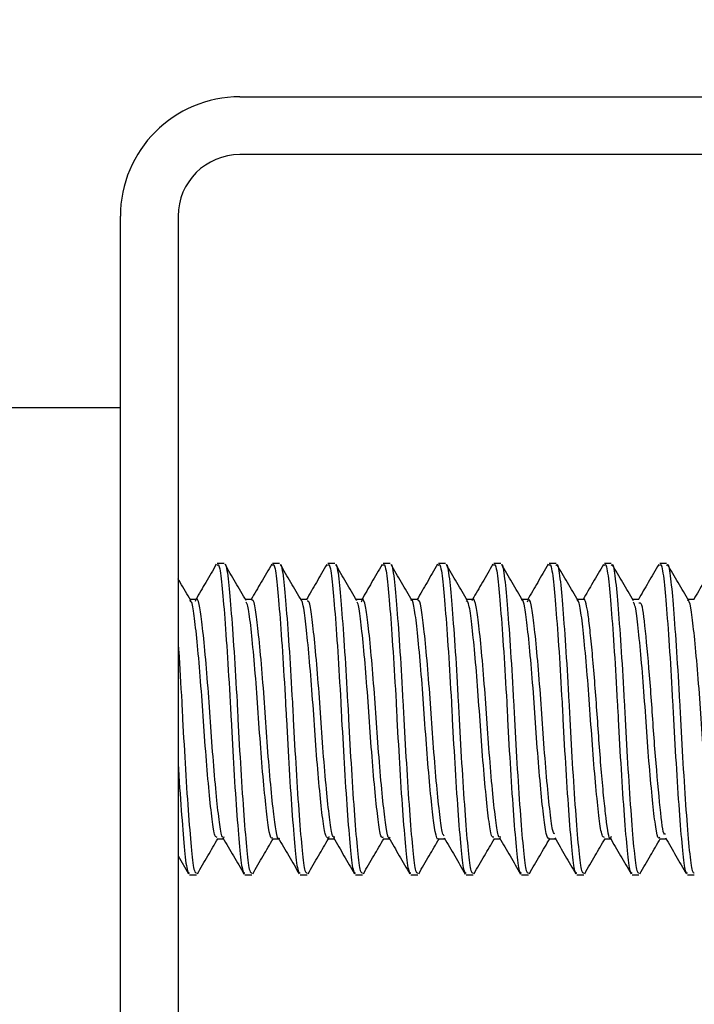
# Model space of a CAD drawing. Header units: inches. Extents: x 0.2 to 10.8, y 0.2 to 8.2.
# Tile 28 of 58: x 4.5016 to 4.5298, y 6.7457 to 6.7869. Entities that reach past the tile are written whole.
import ezdxf

# ---------------------------------------------------------------- set-up
doc = ezdxf.new("R2010")
doc.units = ezdxf.units.IN
doc.header["$MEASUREMENT"] = 0
doc.layers.add('DIMENSIONS', color=140, linetype='Continuous', lineweight=25)
doc.styles.add('SLDTEXTSTYLE0', font='TXT', dxfattribs={"width": 0.7})
doc.dimstyles.new('SLDDIMSTYLE1', dxfattribs={"dimtxt": 0.084961, "dimasz": 0.13, "dimexe": 0, "dimexo": 0.0625, "dimgap": 0.02124, "dimtad": 0, "dimtih": 1, "dimtoh": 1, "dimlfac": 24, "dimrnd": 1e-09, "dimzin": 12, "dimdsep": 46, "dimtxsty": 'SLDTEXTSTYLE0', "dimsah": 1, "dimcen": 0.09, "dimadec": 0, "dimazin": 3, "dimtfac": 1, "dimtofl": 0, "dimtmove": 0, "dimatfit": 3, "dimfxl": 0, "dimfrac": 2, "dimtolj": 1, "dimtzin": 12, "dimarcsym": 0})

# ---------------------------------------------------------------- blocks, each defined once
blk = doc.blocks.new('_D_7')
at = {"layer": 'DIMENSIONS'}
for p, q in [((2.974581, 6.828702), (2.974581, 7.281745)), ((4.609998, 6.828702), (4.609998, 7.281745)), ((2.974581, 7.156745), (3.511074, 7.156745)), ((3.626198, 7.156745), (3.597668, 7.156745)), ((3.597668, 7.156745), (3.597668, 7.021714)), ((3.949346, 7.156745), (3.977877, 7.156745)), ((3.977877, 7.156745), (3.977877, 7.021714)), ((4.609998, 7.156745), (4.064471, 7.156745)), ((3.597668, 7.021714), (3.626198, 7.021714)), ((3.977877, 7.021714), (3.949346, 7.021714))]:
    blk.add_line(p, q, dxfattribs=at)
for points in [[(2.974581, 7.156745), (3.104581, 7.136745), (3.104581, 7.176745)], [(4.609998, 7.156745), (4.479998, 7.176745), (4.479998, 7.136745)]]:
    blk.add_solid(points, dxfattribs=at)
at = {"layer": 'DIMENSIONS', "char_height": 0.0833333, "attachment_point": 1, "style": 'SLDTEXTSTYLE0'}
for s, insert in [('39.25', (3.626198, 7.283187)), ('997.0', (3.626198, 7.129136))]:
    blk.add_mtext(s, dxfattribs=dict(at, insert=insert))

msp = doc.modelspace()

# ---------------------------------------------------------------- linework, layer by layer
for p, q in [((4.510831, 6.783702), (4.604998, 6.783702)), ((4.604998, 6.781285), (4.510831, 6.781285)), ((4.505831, 6.684535), (4.505831, 6.778702)), ((4.508248, 6.778702), (4.508248, 6.684535)), ((4.505831, 6.770681), (4.500623, 6.770681)), ((4.510172, 6.764171), (4.509882, 6.764171)), ((4.512487, 6.764171), (4.512197, 6.764171)), ((4.514801, 6.764171), (4.514512, 6.764171)), ((4.517116, 6.764171), (4.516827, 6.764171)), ((4.519431, 6.764171), (4.519142, 6.764171)), ((4.521746, 6.764171), (4.521456, 6.764171)), ((4.524061, 6.764171), (4.523771, 6.764171)), ((4.526375, 6.764171), (4.526086, 6.764171)), ((4.52869, 6.764171), (4.528401, 6.764171)), ((4.509014, 6.762667), (4.50875, 6.762667)), ((4.511329, 6.762667), (4.511065, 6.762667)), ((4.513644, 6.762667), (4.51338, 6.762667)), ((4.515958, 6.762667), (4.515695, 6.762667)), ((4.518273, 6.762667), (4.518009, 6.762667)), ((4.520588, 6.762667), (4.520324, 6.762667)), ((4.522903, 6.762667), (4.522639, 6.762667)), ((4.525217, 6.762667), (4.524954, 6.762667)), ((4.527533, 6.762667), (4.527268, 6.762667)), ((4.529847, 6.762667), (4.529583, 6.762667)), ((4.514561, 6.75275), (4.514537, 6.752682)), ((4.509882, 6.752653), (4.510146, 6.752653)), ((4.512197, 6.752653), (4.512461, 6.752653)), ((4.514512, 6.752653), (4.514776, 6.752653)), ((4.516826, 6.752653), (4.51709, 6.752653)), ((4.519141, 6.752653), (4.519405, 6.752653)), ((4.521456, 6.752653), (4.52172, 6.752653)), ((4.523771, 6.752653), (4.524035, 6.752653)), ((4.526086, 6.752653), (4.52635, 6.752653)), ((4.528401, 6.752653), (4.528665, 6.752653)), ((4.508248, 6.751937), (4.508685, 6.751184)), ((4.508725, 6.75115), (4.509014, 6.75115)), ((4.51104, 6.75115), (4.511329, 6.75115)), ((4.513355, 6.75115), (4.513644, 6.75115)), ((4.515669, 6.75115), (4.515959, 6.75115)), ((4.517984, 6.75115), (4.518274, 6.75115)), ((4.520299, 6.75115), (4.520588, 6.75115)), ((4.522614, 6.75115), (4.522903, 6.75115)), ((4.524929, 6.75115), (4.525218, 6.75115)), ((4.527243, 6.75115), (4.527533, 6.75115)), ((4.529558, 6.75115), (4.529848, 6.75115))]:
    msp.add_line(p, q)
for radius in [0.005, 0.002583]:
    msp.add_arc((4.510831, 6.778702), radius, 90, 180)
for points, knots in [([(4.509845, 6.76414), (4.509698, 6.763888), (4.509413, 6.763397), (4.509127, 6.762906), (4.508989, 6.762667)], [0, 0, 0, 0, 0.5144402, 1, 1, 1, 1]), ([(4.509882, 6.76409), (4.509896, 6.764112), (4.509953, 6.764205), (4.510051, 6.763612), (4.510165, 6.762363), (4.510298, 6.760534), (4.510398, 6.758868), (4.510485, 6.75719), (4.510578, 6.755503), (4.51071, 6.753555), (4.510833, 6.75208), (4.510936, 6.751234), (4.51101, 6.751231), (4.51104, 6.751231)], [0, 0, 0, 0, 0.034586, 0.142153, 0.249681, 0.357186, 0.46475, 0.49998, 0.604499, 0.711996, 0.819565, 0.927082, 1, 1, 1, 1]), ([(4.51021, 6.764129), (4.510211, 6.76413), (4.510255, 6.764177), (4.51034, 6.76359), (4.510454, 6.762369), (4.510587, 6.760533), (4.510687, 6.758869), (4.510774, 6.75719), (4.510867, 6.755503), (4.511, 6.753555), (4.511123, 6.75208), (4.511226, 6.751234), (4.511299, 6.751231), (4.511329, 6.751231)], [0, 0, 0, 0, 0.002695, 0.113815, 0.224895, 0.335952, 0.447069, 0.483463, 0.591434, 0.702482, 0.813604, 0.924673, 1, 1, 1, 1]), ([(4.511091, 6.762623), (4.510944, 6.762875), (4.51065, 6.76338), (4.510357, 6.763885), (4.51021, 6.764138)], [0, 0, 0, 0, 0.499614, 1, 1, 1, 1]), ([(4.512162, 6.764143), (4.512015, 6.763891), (4.511729, 6.763399), (4.511443, 6.762907), (4.511304, 6.762667)], [0, 0, 0, 0, 0.512491, 1, 1, 1, 1]), ([(4.512197, 6.76409), (4.512211, 6.764112), (4.512268, 6.764205), (4.512366, 6.763612), (4.512479, 6.762363), (4.512612, 6.760534), (4.512713, 6.758868), (4.5128, 6.75719), (4.512893, 6.755503), (4.513025, 6.753555), (4.513148, 6.75208), (4.513251, 6.751234), (4.513325, 6.751231), (4.513355, 6.751231)], [0, 0, 0, 0, 0.034586, 0.142153, 0.249681, 0.357186, 0.46475, 0.49998, 0.604499, 0.711996, 0.819565, 0.927082, 1, 1, 1, 1]), ([(4.512526, 6.764129), (4.512526, 6.76413), (4.512571, 6.764177), (4.512655, 6.763589), (4.512769, 6.762369), (4.512902, 6.760532), (4.513002, 6.758869), (4.513089, 6.75719), (4.513182, 6.755503), (4.513314, 6.753555), (4.513437, 6.75208), (4.513541, 6.751234), (4.513614, 6.751231), (4.513644, 6.751231)], [0, 0, 0, 0, 0.002171, 0.113349, 0.224487, 0.335603, 0.446778, 0.483191, 0.591219, 0.702326, 0.813506, 0.924634, 1, 1, 1, 1]), ([(4.513406, 6.762621), (4.513259, 6.762874), (4.512966, 6.763379), (4.512672, 6.763884), (4.512526, 6.764137)], [0, 0, 0, 0, 0.499613, 1, 1, 1, 1]), ([(4.514472, 6.764135), (4.514325, 6.763883), (4.514041, 6.763394), (4.513756, 6.762904), (4.513618, 6.762667)], [0, 0, 0, 0, 0.514732, 1, 1, 1, 1]), ([(4.514512, 6.76409), (4.514526, 6.764112), (4.514583, 6.764205), (4.51468, 6.763612), (4.514794, 6.762363), (4.514927, 6.760534), (4.515027, 6.758868), (4.515115, 6.75719), (4.515208, 6.755503), (4.51534, 6.753555), (4.515463, 6.75208), (4.515566, 6.751234), (4.51564, 6.751231), (4.515669, 6.751231)], [0, 0, 0, 0, 0.034586, 0.142153, 0.249681, 0.357186, 0.46475, 0.49998, 0.604499, 0.711996, 0.819565, 0.927082, 1, 1, 1, 1]), ([(4.514841, 6.76413), (4.514842, 6.764131), (4.514886, 6.764177), (4.51497, 6.763589), (4.515084, 6.762369), (4.515217, 6.760532), (4.515317, 6.758869), (4.515404, 6.75719), (4.515497, 6.755503), (4.515629, 6.753555), (4.515752, 6.75208), (4.515855, 6.751234), (4.515929, 6.751231), (4.515959, 6.751231)], [0, 0, 0, 0, 0.001661, 0.112897, 0.224092, 0.335264, 0.446496, 0.482928, 0.59101, 0.702174, 0.813411, 0.924595, 1, 1, 1, 1]), ([(4.515722, 6.76262), (4.515575, 6.762873), (4.515281, 6.763378), (4.514988, 6.763883), (4.514841, 6.764136)], [0, 0, 0, 0, 0.499615, 1, 1, 1, 1]), ([(4.516784, 6.764131), (4.516638, 6.763879), (4.516354, 6.76339), (4.51607, 6.762903), (4.515933, 6.762667)], [0, 0, 0, 0, 0.517297, 1, 1, 1, 1]), ([(4.516827, 6.76409), (4.516841, 6.764112), (4.516898, 6.764205), (4.516995, 6.763612), (4.517109, 6.762363), (4.517242, 6.760534), (4.517342, 6.758868), (4.517429, 6.75719), (4.517522, 6.755503), (4.517655, 6.753555), (4.517778, 6.75208), (4.517881, 6.751234), (4.517954, 6.751231), (4.517984, 6.751231)], [0, 0, 0, 0, 0.034586, 0.142153, 0.249681, 0.357186, 0.46475, 0.49998, 0.604499, 0.711996, 0.819565, 0.927082, 1, 1, 1, 1]), ([(4.517156, 6.764131), (4.517157, 6.764131), (4.517201, 6.764177), (4.517284, 6.763588), (4.517398, 6.76237), (4.517531, 6.760532), (4.517631, 6.758869), (4.517719, 6.75719), (4.517812, 6.755503), (4.517944, 6.753555), (4.518067, 6.75208), (4.51817, 6.751234), (4.518244, 6.751231), (4.518274, 6.751231)], [0, 0, 0, 0, 0.00118, 0.112469, 0.223717, 0.334943, 0.446229, 0.482678, 0.590813, 0.70203, 0.813321, 0.924559, 1, 1, 1, 1]), ([(4.518037, 6.762619), (4.51789, 6.762872), (4.517596, 6.763377), (4.517303, 6.763882), (4.517156, 6.764135)], [0, 0, 0, 0, 0.499618, 1, 1, 1, 1]), ([(4.519103, 6.764138), (4.518956, 6.763886), (4.518672, 6.763395), (4.518386, 6.762905), (4.518248, 6.762667)], [0, 0, 0, 0, 0.51521, 1, 1, 1, 1]), ([(4.519142, 6.76409), (4.519156, 6.764112), (4.519213, 6.764205), (4.51931, 6.763612), (4.519424, 6.762363), (4.519557, 6.760534), (4.519657, 6.758868), (4.519744, 6.75719), (4.519837, 6.755503), (4.519969, 6.753555), (4.520092, 6.75208), (4.520196, 6.751234), (4.520269, 6.751231), (4.520299, 6.751231)], [0, 0, 0, 0, 0.034586, 0.142153, 0.249681, 0.357186, 0.46475, 0.49998, 0.604499, 0.711996, 0.819565, 0.927082, 1, 1, 1, 1]), ([(4.519472, 6.764131), (4.519472, 6.764131), (4.519516, 6.764176), (4.519599, 6.763588), (4.519713, 6.76237), (4.519846, 6.760532), (4.519946, 6.758869), (4.520034, 6.75719), (4.520127, 6.755503), (4.520259, 6.753555), (4.520382, 6.75208), (4.520485, 6.751234), (4.520559, 6.751231), (4.520588, 6.751231)], [0, 0, 0, 0, 0.0007354, 0.1120739, 0.2233718, 0.334647, 0.4459822, 0.4824479, 0.5906308, 0.7018975, 0.813238, 0.9245252, 1, 1, 1, 1]), ([(4.520352, 6.762619), (4.520205, 6.762871), (4.519912, 6.763376), (4.519618, 6.763881), (4.519472, 6.764134)], [0, 0, 0, 0, 0.499623, 1, 1, 1, 1]), ([(4.521421, 6.764144), (4.521275, 6.763891), (4.520989, 6.763399), (4.520702, 6.762907), (4.520563, 6.762667)], [0, 0, 0, 0, 0.51261, 1, 1, 1, 1]), ([(4.521456, 6.76409), (4.52147, 6.764112), (4.521528, 6.764205), (4.521625, 6.763612), (4.521739, 6.762363), (4.521872, 6.760534), (4.521972, 6.758868), (4.522059, 6.75719), (4.522152, 6.755503), (4.522284, 6.753555), (4.522407, 6.75208), (4.52251, 6.751234), (4.522584, 6.751231), (4.522614, 6.751231)], [0, 0, 0, 0, 0.034586, 0.142153, 0.249681, 0.357186, 0.46475, 0.49998, 0.604499, 0.711996, 0.819565, 0.927082, 1, 1, 1, 1]), ([(4.521787, 6.764132), (4.521787, 6.764132), (4.52183, 6.764176), (4.521914, 6.763587), (4.522028, 6.76237), (4.522161, 6.760532), (4.522261, 6.758869), (4.522348, 6.75719), (4.522441, 6.755503), (4.522574, 6.753555), (4.522697, 6.75208), (4.5228, 6.751234), (4.522873, 6.751231), (4.522903, 6.751231)], [0, 0, 0, 0, 0.000338, 0.111721, 0.223063, 0.334382, 0.445762, 0.482242, 0.590468, 0.701779, 0.813164, 0.924495, 1, 1, 1, 1]), ([(4.522667, 6.762618), (4.522521, 6.76287), (4.522227, 6.763375), (4.521934, 6.76388), (4.521787, 6.764133)], [0, 0, 0, 0, 0.499629, 1, 1, 1, 1]), ([(4.523732, 6.764138), (4.523586, 6.763886), (4.523301, 6.763395), (4.523016, 6.762905), (4.522878, 6.762667)], [0, 0, 0, 0, 0.513838, 1, 1, 1, 1]), ([(4.523771, 6.76409), (4.523785, 6.764112), (4.523842, 6.764205), (4.52394, 6.763612), (4.524053, 6.762363), (4.524187, 6.760534), (4.524287, 6.758868), (4.524374, 6.75719), (4.524467, 6.755503), (4.524599, 6.753555), (4.524722, 6.75208), (4.524825, 6.751234), (4.524899, 6.751231), (4.524929, 6.751231)], [0, 0, 0, 0, 0.034586, 0.142153, 0.249681, 0.357186, 0.46475, 0.49998, 0.604499, 0.711996, 0.819565, 0.927082, 1, 1, 1, 1]), ([(4.524061, 6.76409), (4.524075, 6.764112), (4.524132, 6.764205), (4.524229, 6.763612), (4.524343, 6.762363), (4.524476, 6.760534), (4.524576, 6.758868), (4.524663, 6.75719), (4.524756, 6.755503), (4.524888, 6.753555), (4.525011, 6.75208), (4.525115, 6.751234), (4.525188, 6.751231), (4.525218, 6.751231)], [0, 0, 0, 0, 0.0345865, 0.1421533, 0.2496809, 0.3571865, 0.4647501, 0.4999805, 0.6044986, 0.711996, 0.8195648, 0.9270819, 1, 1, 1, 1]), ([(4.524983, 6.762618), (4.524836, 6.76287), (4.524542, 6.763374), (4.524249, 6.763879), (4.524102, 6.764132)], [0, 0, 0, 0, 0.499636, 1, 1, 1, 1]), ([(4.526043, 6.764131), (4.525897, 6.763879), (4.525613, 6.76339), (4.525329, 6.762903), (4.525192, 6.762667)], [0, 0, 0, 0, 0.517059, 1, 1, 1, 1]), ([(4.526086, 6.76409), (4.5261, 6.764112), (4.526157, 6.764205), (4.526254, 6.763612), (4.526368, 6.762363), (4.526501, 6.760534), (4.526601, 6.758868), (4.526689, 6.75719), (4.526782, 6.755503), (4.526914, 6.753555), (4.527037, 6.75208), (4.52714, 6.751234), (4.527214, 6.751231), (4.527243, 6.751231)], [0, 0, 0, 0, 0.034586, 0.142153, 0.249681, 0.357186, 0.46475, 0.49998, 0.604499, 0.711996, 0.819565, 0.927082, 1, 1, 1, 1]), ([(4.526375, 6.76409), (4.526389, 6.764112), (4.526447, 6.764205), (4.526544, 6.763612), (4.526658, 6.762363), (4.526791, 6.760534), (4.526891, 6.758868), (4.526978, 6.75719), (4.527071, 6.755503), (4.527203, 6.753555), (4.527326, 6.75208), (4.527429, 6.751234), (4.527503, 6.751231), (4.527533, 6.751231)], [0, 0, 0, 0, 0.0345865, 0.1421533, 0.2496809, 0.3571865, 0.4647501, 0.4999805, 0.6044986, 0.711996, 0.8195648, 0.9270819, 1, 1, 1, 1]), ([(4.527297, 6.762617), (4.527151, 6.762869), (4.526857, 6.763374), (4.526564, 6.763879), (4.526417, 6.764131)], [0, 0, 0, 0, 0.499645, 1, 1, 1, 1]), ([(4.528361, 6.764136), (4.528214, 6.763884), (4.52793, 6.763394), (4.527645, 6.762904), (4.527507, 6.762667)], [0, 0, 0, 0, 0.515979, 1, 1, 1, 1]), ([(4.528401, 6.76409), (4.528415, 6.764112), (4.528472, 6.764205), (4.528569, 6.763612), (4.528683, 6.762363), (4.528816, 6.760534), (4.528916, 6.758868), (4.529004, 6.75719), (4.529097, 6.755503), (4.529229, 6.753555), (4.529352, 6.75208), (4.529455, 6.751234), (4.529529, 6.751231), (4.529558, 6.751231)], [0, 0, 0, 0, 0.034586, 0.142153, 0.249681, 0.357186, 0.46475, 0.49998, 0.604499, 0.711996, 0.819565, 0.927082, 1, 1, 1, 1]), ([(4.52869, 6.76409), (4.528704, 6.764112), (4.528761, 6.764205), (4.528859, 6.763612), (4.528972, 6.762363), (4.529105, 6.760534), (4.529206, 6.758868), (4.529293, 6.75719), (4.529386, 6.755503), (4.529518, 6.753555), (4.529641, 6.75208), (4.529744, 6.751234), (4.529818, 6.751231), (4.529848, 6.751231)], [0, 0, 0, 0, 0.034586, 0.142153, 0.249681, 0.357186, 0.46475, 0.49998, 0.604499, 0.711996, 0.819565, 0.927082, 1, 1, 1, 1]), ([(4.529612, 6.762617), (4.529466, 6.762869), (4.529172, 6.763373), (4.528879, 6.763878), (4.528732, 6.764131)], [0, 0, 0, 0, 0.499655, 1, 1, 1, 1]), ([(4.53068, 6.764143), (4.530534, 6.763891), (4.530248, 6.763399), (4.529962, 6.762907), (4.529822, 6.762667)], [0, 0, 0, 0, 0.512931, 1, 1, 1, 1]), ([(4.508775, 6.762624), (4.508629, 6.762876), (4.508453, 6.763178), (4.508277, 6.763481), (4.508248, 6.763531)], [0, 0, 0, 0, 0.834388, 1, 1, 1, 1]), ([(4.509882, 6.752711), (4.509851, 6.752717), (4.509775, 6.752731), (4.509671, 6.753409), (4.509547, 6.754566), (4.509413, 6.756092), (4.509295, 6.757792), (4.509174, 6.759476), (4.50904, 6.760961), (4.50892, 6.762046), (4.508818, 6.762632), (4.50875, 6.762606), (4.508725, 6.762597)], [0, 0, 0, 0, 0.077482, 0.18522, 0.292857, 0.400514, 0.508255, 0.61589, 0.723529, 0.831271, 0.938905, 1, 1, 1, 1]), ([(4.510171, 6.752727), (4.510151, 6.75271), (4.510088, 6.752659), (4.509989, 6.753182), (4.509872, 6.754204), (4.509738, 6.755652), (4.509614, 6.757317), (4.5095, 6.759021), (4.509366, 6.760573), (4.50924, 6.761803), (4.509128, 6.762522), (4.509028, 6.76278), (4.508976, 6.762611), (4.508967, 6.762582)], [0, 0, 0, 0, 0.047835, 0.15064, 0.252334, 0.357835, 0.461193, 0.562439, 0.667812, 0.771665, 0.872592, 0.977772, 1, 1, 1, 1]), ([(4.512486, 6.752673), (4.512483, 6.752667), (4.512437, 6.752571), (4.512346, 6.752928), (4.512235, 6.753746), (4.512105, 6.755065), (4.511973, 6.756665), (4.511862, 6.758377), (4.511733, 6.760008), (4.5116, 6.761385), (4.511488, 6.762294), (4.511393, 6.762714), (4.511339, 6.76263), (4.511329, 6.762613)], [0, 0, 0, 0, 0.008118, 0.116705, 0.221275, 0.330011, 0.43894, 0.54355, 0.651905, 0.76111, 0.865898, 0.973809, 1, 1, 1, 1]), ([(4.514512, 6.752685), (4.514474, 6.752714), (4.514391, 6.752777), (4.514284, 6.753556), (4.514156, 6.75478), (4.514022, 6.756343), (4.513909, 6.758055), (4.513783, 6.759717), (4.513649, 6.761164), (4.513533, 6.762147), (4.513451, 6.762635), (4.513407, 6.762617), (4.513406, 6.762617)], [0, 0, 0, 0, 0.098273, 0.210808, 0.323246, 0.435734, 0.548276, 0.660715, 0.773186, 0.885733, 0.998172, 1, 1, 1, 1]), ([(4.514801, 6.752717), (4.51477, 6.752719), (4.514696, 6.752724), (4.514594, 6.75338), (4.514471, 6.754515), (4.514336, 6.756031), (4.514219, 6.757722), (4.514099, 6.759407), (4.513964, 6.760904), (4.513843, 6.762004), (4.513742, 6.762617), (4.513671, 6.762603), (4.513644, 6.762597)], [0, 0, 0, 0, 0.075427, 0.180909, 0.287998, 0.397691, 0.503718, 0.610198, 0.719916, 0.826581, 0.932434, 1, 1, 1, 1]), ([(4.517115, 6.752716), (4.517102, 6.752698), (4.517045, 6.752624), (4.516949, 6.753075), (4.516836, 6.754023), (4.516702, 6.755424), (4.516575, 6.757068), (4.516463, 6.758778), (4.51633, 6.760364), (4.516201, 6.76165), (4.51609, 6.762452), (4.515984, 6.762769), (4.515924, 6.762599), (4.515907, 6.762551)], [0, 0, 0, 0, 0.032246, 0.135381, 0.236057, 0.340917, 0.444521, 0.544934, 0.649575, 0.753587, 0.853868, 0.958226, 1, 1, 1, 1]), ([(4.519142, 6.752661), (4.519141, 6.752658), (4.519097, 6.752563), (4.519007, 6.752902), (4.518895, 6.753697), (4.518765, 6.755006), (4.518633, 6.756597), (4.518521, 6.758317), (4.518392, 6.759956), (4.518259, 6.761347), (4.518146, 6.762277), (4.51805, 6.762707), (4.517996, 6.762628), (4.517984, 6.762612)], [0, 0, 0, 0, 0.003024, 0.110679, 0.218333, 0.325906, 0.43355, 0.541214, 0.648789, 0.75642, 0.864091, 0.971667, 1, 1, 1, 1]), ([(4.519385, 6.752761), (4.519359, 6.752791), (4.519292, 6.752872), (4.519197, 6.753616), (4.519069, 6.754845), (4.518936, 6.756422), (4.518823, 6.758128), (4.518697, 6.759783), (4.518563, 6.761208), (4.518448, 6.762193), (4.51835, 6.76268), (4.51829, 6.762615), (4.518273, 6.762597)], [0, 0, 0, 0, 0.065031, 0.173888, 0.2864, 0.400076, 0.509176, 0.621199, 0.735063, 0.844549, 0.956019, 1, 1, 1, 1]), ([(4.521457, 6.752722), (4.52143, 6.752715), (4.52136, 6.752696), (4.521258, 6.753302), (4.521137, 6.754404), (4.521003, 6.755897), (4.520882, 6.757585), (4.520764, 6.759282), (4.52063, 6.760799), (4.520506, 6.761941), (4.520403, 6.762599), (4.520329, 6.762603), (4.520299, 6.762605)], [0, 0, 0, 0, 0.064932, 0.172686, 0.280331, 0.387977, 0.495732, 0.603382, 0.711021, 0.818774, 0.926442, 1, 1, 1, 1]), ([(4.521745, 6.752727), (4.521721, 6.752715), (4.521654, 6.752683), (4.521553, 6.753255), (4.521435, 6.754321), (4.5213, 6.755797), (4.521178, 6.757473), (4.521062, 6.759172), (4.520928, 6.7607), (4.520803, 6.761894), (4.52069, 6.762558), (4.520595, 6.762788), (4.520549, 6.762625), (4.520545, 6.762611)], [0, 0, 0, 0, 0.0575868, 0.160146, 0.2626308, 0.3684883, 0.4716517, 0.573573, 0.6793603, 0.7830714, 0.8845585, 0.9902096, 1, 1, 1, 1]), ([(4.523771, 6.752695), (4.523763, 6.752682), (4.523713, 6.752594), (4.523619, 6.752988), (4.523507, 6.75387), (4.523374, 6.755232), (4.523244, 6.756855), (4.523132, 6.758576), (4.523001, 6.760186), (4.52287, 6.761526), (4.522758, 6.762371), (4.522666, 6.762739), (4.522619, 6.762648), (4.522614, 6.762639)], [0, 0, 0, 0, 0.018989, 0.126701, 0.234378, 0.341995, 0.449699, 0.557389, 0.665005, 0.772699, 0.8804, 0.988017, 1, 1, 1, 1]), ([(4.524011, 6.752859), (4.523977, 6.752885), (4.5239, 6.752943), (4.523798, 6.753881), (4.523666, 6.755193), (4.523536, 6.756821), (4.523425, 6.758531), (4.523294, 6.760148), (4.523163, 6.761488), (4.523051, 6.762367), (4.522943, 6.762752), (4.522878, 6.762605), (4.522856, 6.762556)], [0, 0, 0, 0, 0.083788, 0.188825, 0.298247, 0.407282, 0.512238, 0.621336, 0.730706, 0.835719, 0.944428, 1, 1, 1, 1]), ([(4.526086, 6.752706), (4.526053, 6.752716), (4.525976, 6.75274), (4.525871, 6.75344), (4.525746, 6.754612), (4.525612, 6.756146), (4.525496, 6.757849), (4.525373, 6.759529), (4.525239, 6.761004), (4.52512, 6.762074), (4.525019, 6.762641), (4.524952, 6.762608), (4.524929, 6.762596)], [0, 0, 0, 0, 0.081172, 0.1889, 0.296529, 0.404185, 0.511917, 0.619545, 0.727183, 0.834917, 0.94254, 1, 1, 1, 1]), ([(4.526374, 6.752752), (4.526362, 6.752721), (4.526286, 6.752528), (4.526186, 6.753241), (4.526065, 6.754323), (4.525966, 6.755403), (4.525868, 6.756611), (4.525783, 6.757875), (4.525692, 6.759128), (4.525594, 6.760305), (4.525495, 6.761302), (4.525408, 6.762067), (4.52532, 6.762523), (4.525253, 6.762718), (4.525219, 6.762663), (4.525217, 6.76266)], [0, 0, 0, 0, 0.030397, 0.188913, 0.269234, 0.351604, 0.433321, 0.511954, 0.591799, 0.674044, 0.756012, 0.835085, 0.914411, 0.996479, 1, 1, 1, 1]), ([(4.530767, 6.75276), (4.530754, 6.752719), (4.530699, 6.752546), (4.530595, 6.752819), (4.530484, 6.753574), (4.530355, 6.754831), (4.530222, 6.756397), (4.530109, 6.758112), (4.529982, 6.759771), (4.529848, 6.7612), (4.529733, 6.762193), (4.529635, 6.762679), (4.529575, 6.762617), (4.529558, 6.7626)], [0, 0, 0, 0, 0.031909, 0.135122, 0.238358, 0.341507, 0.444707, 0.547951, 0.651101, 0.754287, 0.857535, 0.960686, 1, 1, 1, 1]), ([(4.512197, 6.752713), (4.512184, 6.752696), (4.512128, 6.75262), (4.512031, 6.753065), (4.511918, 6.754013), (4.511784, 6.755414), (4.511656, 6.75706), (4.511544, 6.758776), (4.511411, 6.760369), (4.511281, 6.761633), (4.511185, 6.762418), (4.511115, 6.76252), (4.511088, 6.762558)], [0, 0, 0, 0, 0.033629, 0.145922, 0.258152, 0.370339, 0.482626, 0.594872, 0.707058, 0.819338, 0.931597, 1, 1, 1, 1]), ([(4.516827, 6.752724), (4.516807, 6.752708), (4.516744, 6.752657), (4.516644, 6.753177), (4.516528, 6.754204), (4.516393, 6.755653), (4.516269, 6.757322), (4.516154, 6.75903), (4.51602, 6.76059), (4.515893, 6.761786), (4.515802, 6.762478), (4.515739, 6.762535), (4.51572, 6.762552)], [0, 0, 0, 0, 0.050469, 0.162976, 0.275387, 0.38778, 0.500285, 0.612713, 0.725109, 0.837609, 0.950054, 1, 1, 1, 1]), ([(4.528401, 6.752717), (4.528387, 6.752699), (4.528329, 6.752628), (4.528231, 6.753088), (4.528117, 6.754054), (4.527983, 6.755465), (4.527856, 6.757116), (4.527743, 6.758831), (4.527611, 6.760418), (4.527481, 6.761666), (4.527387, 6.762427), (4.527319, 6.762518), (4.527295, 6.76255)], [0, 0, 0, 0, 0.037493, 0.150093, 0.262623, 0.375115, 0.48771, 0.600256, 0.712747, 0.825335, 0.937895, 1, 1, 1, 1]), ([(4.528642, 6.752844), (4.528618, 6.752842), (4.528531, 6.752833), (4.528401, 6.754117), (4.528195, 6.756322), (4.528028, 6.75898), (4.527823, 6.76121), (4.527677, 6.762564), (4.527572, 6.762525), (4.527532, 6.762509)], [0, 0, 0, 0, 0.060014, 0.224982, 0.395878, 0.560796, 0.731687, 0.896665, 1, 1, 1, 1]), ([(4.508248, 6.760808), (4.508256, 6.760701), (4.508307, 6.760007), (4.508372, 6.758862), (4.50846, 6.757194), (4.508553, 6.755501), (4.508685, 6.753556), (4.508808, 6.75208), (4.508911, 6.751234), (4.508985, 6.751231), (4.509014, 6.751231)], [0, 0, 0, 0, 0.029723, 0.192082, 0.24526, 0.403022, 0.56528, 0.727647, 0.889936, 1, 1, 1, 1]), ([(4.508248, 6.755849), (4.508253, 6.755752), (4.508299, 6.754933), (4.508396, 6.753564), (4.508518, 6.752077), (4.508622, 6.751234), (4.508695, 6.751232), (4.508725, 6.751231)], [0, 0, 0, 0, 0.034995, 0.297284, 0.559747, 0.822083, 1, 1, 1, 1]), ([(4.514748, 6.7527), (4.514895, 6.752449), (4.515188, 6.751945), (4.515481, 6.751441), (4.515627, 6.751188)], [0, 0, 0, 0, 0.499715, 1, 1, 1, 1]), ([(4.517063, 6.752701), (4.517209, 6.752449), (4.517503, 6.751944), (4.517796, 6.751439), (4.517943, 6.751186)], [0, 0, 0, 0, 0.499624, 1, 1, 1, 1]), ([(4.524009, 6.752699), (4.524155, 6.752447), (4.524448, 6.751943), (4.524741, 6.751439), (4.524887, 6.751187)], [0, 0, 0, 0, 0.499733, 1, 1, 1, 1]), ([(4.526321, 6.752702), (4.526468, 6.75245), (4.526762, 6.751946), (4.527055, 6.751441), (4.527201, 6.751188)], [0, 0, 0, 0, 0.499637, 1, 1, 1, 1]), ([(4.528641, 6.752694), (4.528788, 6.752442), (4.529081, 6.751937), (4.529374, 6.751432), (4.529521, 6.75118)], [0, 0, 0, 0, 0.49963, 1, 1, 1, 1]), ([(4.509052, 6.751182), (4.509199, 6.751435), (4.509484, 6.751925), (4.509769, 6.752416), (4.509908, 6.752653)], [0, 0, 0, 0, 0.515351, 1, 1, 1, 1]), ([(4.510124, 6.752691), (4.510271, 6.752439), (4.510565, 6.751934), (4.510858, 6.75143), (4.511004, 6.751177)], [0, 0, 0, 0, 0.499663, 1, 1, 1, 1]), ([(4.511368, 6.751183), (4.511515, 6.751436), (4.511799, 6.751926), (4.512084, 6.752416), (4.512222, 6.752653)], [0, 0, 0, 0, 0.515746, 1, 1, 1, 1]), ([(4.512439, 6.752691), (4.512585, 6.752439), (4.512878, 6.751936), (4.513171, 6.751432), (4.513317, 6.75118)], [0, 0, 0, 0, 0.499746, 1, 1, 1, 1]), ([(4.513683, 6.751184), (4.51383, 6.751437), (4.514114, 6.751927), (4.514399, 6.752416), (4.514537, 6.752653)], [0, 0, 0, 0, 0.516115, 1, 1, 1, 1]), ([(4.515999, 6.751185), (4.516145, 6.751438), (4.51643, 6.751928), (4.516714, 6.752417), (4.516852, 6.752653)], [0, 0, 0, 0, 0.516454, 1, 1, 1, 1]), ([(4.518314, 6.751186), (4.518461, 6.751439), (4.518745, 6.751928), (4.519029, 6.752417), (4.519167, 6.752653)], [0, 0, 0, 0, 0.516755, 1, 1, 1, 1]), ([(4.519383, 6.752692), (4.519529, 6.75244), (4.519823, 6.751935), (4.520116, 6.751431), (4.520263, 6.751178)], [0, 0, 0, 0, 0.499645, 1, 1, 1, 1]), ([(4.520629, 6.751187), (4.520776, 6.75144), (4.52106, 6.751929), (4.521344, 6.752417), (4.521481, 6.752653)], [0, 0, 0, 0, 0.517009, 1, 1, 1, 1]), ([(4.521699, 6.75269), (4.521845, 6.752438), (4.522139, 6.751934), (4.522431, 6.75143), (4.522578, 6.751178)], [0, 0, 0, 0, 0.499729, 1, 1, 1, 1]), ([(4.522945, 6.751188), (4.523091, 6.751441), (4.523375, 6.751929), (4.523659, 6.752418), (4.523796, 6.752653)], [0, 0, 0, 0, 0.517211, 1, 1, 1, 1]), ([(4.52526, 6.751189), (4.525406, 6.751441), (4.52569, 6.75193), (4.525974, 6.752418), (4.526111, 6.752653)], [0, 0, 0, 0, 0.517354, 1, 1, 1, 1]), ([(4.527575, 6.751189), (4.527722, 6.751442), (4.528005, 6.75193), (4.528289, 6.752418), (4.528426, 6.752653)], [0, 0, 0, 0, 0.517431, 1, 1, 1, 1])]:
    msp.add_open_spline(points, degree=3, knots=knots)

# ---------------------------------------------------------------- dimensions: what is measured, and where the dimension line sits
at = {"layer": 'DIMENSIONS'}
dim = msp.add_linear_dim(base=(4.609998, 7.156745), p1=(2.974581, 6.778702), p2=(4.609998, 6.778702), dimstyle='SLDDIMSTYLE1', dxfattribs=at)
dim.commit()
dim.dimension.update_dxf_attribs({"geometry": '_D_7', "text_midpoint": (3.787772, 7.156745), "dimtype": 160})

doc.saveas('drawing.dxf')
